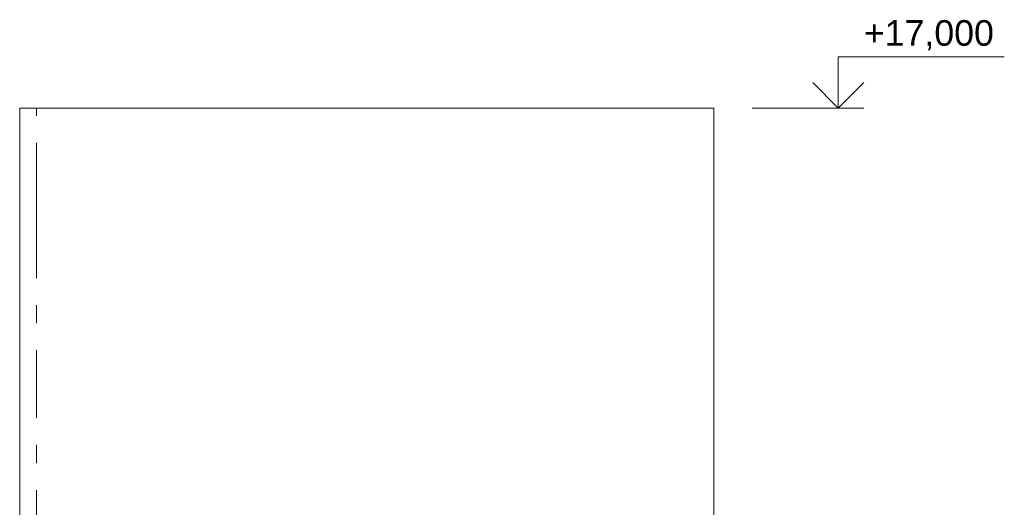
# Model space of a CAD drawing. Header units: millimetres. Extents: x -15683 to 202647, y -7448 to 20513.
# Tile 85 of 114: x 166055 to 173759, y 11198 to 15011. Entities that reach past the tile are written whole.
import ezdxf
from ezdxf.enums import TextEntityAlignment as Align

# ---------------------------------------------------------------- set-up
doc = ezdxf.new("R2010")
doc.units = ezdxf.units.MM
doc.header["$MEASUREMENT"] = 0
doc.linetypes.add('Штрих-Штриховая', pattern=[1093.611073, 529.166651, -211.666656, 141.111112, -211.666656])
for name, color, linetype in [('1_Кровля (плоская)', 7, 'Continuous'), ('Размер - Отметка Уровня', 7, 'Continuous'), ('Элемент Модели - Оси', 7, 'Continuous')]:
    doc.layers.add(name, color=color, linetype=linetype)
for name, color, linetype, lineweight in [('1_Кровля (плоская)_Ном._пера__120', 7, 'Continuous', 5), ('Размер - Отметка Уровня_Ном._пера__120', 7, 'Continuous', 5), ('Элемент Модели - Оси_Ном._пера__1', 7, 'Continuous', 15), ('Элемент Модели - Оси_Ном._пера__120', 7, 'Continuous', 5)]:
    doc.layers.add(name, color=color, linetype=linetype, lineweight=lineweight)
doc.styles.add('СГЕНЕРИР_СТИЛЬ_1', font='arial.ttf')

# ---------------------------------------------------------------- blocks, each defined once
blk = doc.blocks.new('Элемент Разреза_350_3', base_point=(140863.2, -2680.3))
at = {"layer": '1_Кровля (плоская)_Ном._пера__120', "color": 7, "linetype": 'Continuous', "lineweight": 5}
for p, q in [((171487.5, 14319.7), (166055, 14319.7)), ((166055, 14319.7), (166055, 10209.5)), ((171487.5, 9820.9), (171487.5, 14319.7)), ((166891.8, 9809.3), (166891.8, 9809.3)), ((166921, 9798.8), (166920.9, 9798.8)), ((167137.5, 9820.9), (170257.4, 9820.9)), ((170257.4, 9820.9), (171487.5, 9820.9)), ((171487.5, 9721.1), (171487.5, 9820.9)), ((169669.9, 9721.1), (167343.6, 9721.1)), ((170257.4, 9721.1), (169870.9, 9721.1)), ((171487.5, 9721.1), (170257.4, 9721.1))]:
    blk.add_line(p, q, dxfattribs=at)
blk = doc.blocks.new('Стандартный Маркер Сетки[30]_3', base_point=(166187.5, 14319.7))
at = {"layer": 'Элемент Модели - Оси_Ном._пера__120', "color": 7, "linetype": 'Штрих-Штриховая', "lineweight": 5}
for q in [(166187.5, 14319.7), (166187.5, -4880.3)]:
    blk.add_line((166187.5, 13519.7), q, dxfattribs=at)
at = {"layer": 'Элемент Модели - Оси_Ном._пера__1', "color": 7, "lineweight": 15, "style": 'СГЕНЕРИР_СТИЛЬ_1'}
blk.add_attdef('AC_MarkerText_1', text='', height=350, rotation=360, dxfattribs=at).set_placement((166187.5, -5980.3), align=Align.TOP_CENTER)
blk = doc.blocks.new('Стандартный Маркер Сетки[31]_3', base_point=(166187.5, 14319.7))
at = {"layer": 'Элемент Модели - Оси_Ном._пера__120', "color": 7, "linetype": 'Штрих-Штриховая', "lineweight": 5}
for q in [(166187.5, 14319.7), (166187.5, -4880.3)]:
    blk.add_line((166187.5, 13519.7), q, dxfattribs=at)
at = {"layer": 'Элемент Модели - Оси_Ном._пера__1', "color": 7, "lineweight": 15, "style": 'СГЕНЕРИР_СТИЛЬ_1'}
blk.add_attdef('AC_MarkerText_1', text='', height=350, rotation=360, dxfattribs=at).set_placement((166187.5, -5980.3), align=Align.TOP_CENTER)
blk = doc.blocks.new('Отметка высоты (ГОСТ)[43]_3', base_point=(172460.3, 14319.7))
at = {"layer": 'Размер - Отметка Уровня_Ном._пера__120', "color": 7, "linetype": 'Continuous', "lineweight": 5}
for p, q in [((172460.3, 14319.7), (172460.3, 14719.7)), ((172460.3, 14719.7), (173759.4, 14719.7)), ((172460.3, 14319.7), (172260.3, 14519.7)), ((172460.3, 14319.7), (172660.3, 14519.7)), ((171787.5, 14319.7), (172660.3, 14319.7))]:
    blk.add_line(p, q, dxfattribs=at)
at = {"layer": 'Размер - Отметка Уровня_Ном._пера__120', "color": 7, "lineweight": 5, "insert": (172660.3, 14749.4), "char_height": 200, "attachment_point": 7, "style": 'СГЕНЕРИР_СТИЛЬ_1'}
blk.add_mtext('\\A1;+17,000{\\H0.66x;\\S^  ;}', dxfattribs=at)
at = {"layer": 'Размер - Отметка Уровня_Ном._пера__120', "color": 7, "lineweight": 5, "style": 'СГЕНЕРИР_СТИЛЬ_1'}
blk.add_attdef('addText', text='', height=150, dxfattribs=at).set_placement((172720.3, 14484), align=Align.BOTTOM_LEFT)

msp = doc.modelspace()

# ---------------------------------------------------------------- block references
at = {"layer": '1_Кровля (плоская)', "lineweight": 0}
msp.add_blockref('Элемент Разреза_350_3', (140863.2, -2680.3), dxfattribs=at)
at = {"layer": 'Размер - Отметка Уровня', "color": 7, "linetype": 'Continuous', "lineweight": 5}
msp.add_blockref('Отметка высоты (ГОСТ)[43]_3', (172460.3, 14319.7), dxfattribs=at)
at = {"layer": 'Элемент Модели - Оси', "color": 7, "linetype": 'Continuous', "lineweight": 5}
for name in ['Стандартный Маркер Сетки[30]_3', 'Стандартный Маркер Сетки[31]_3']:
    msp.add_blockref(name, (166187.5, 14319.7), dxfattribs=at)

doc.saveas('drawing.dxf')
